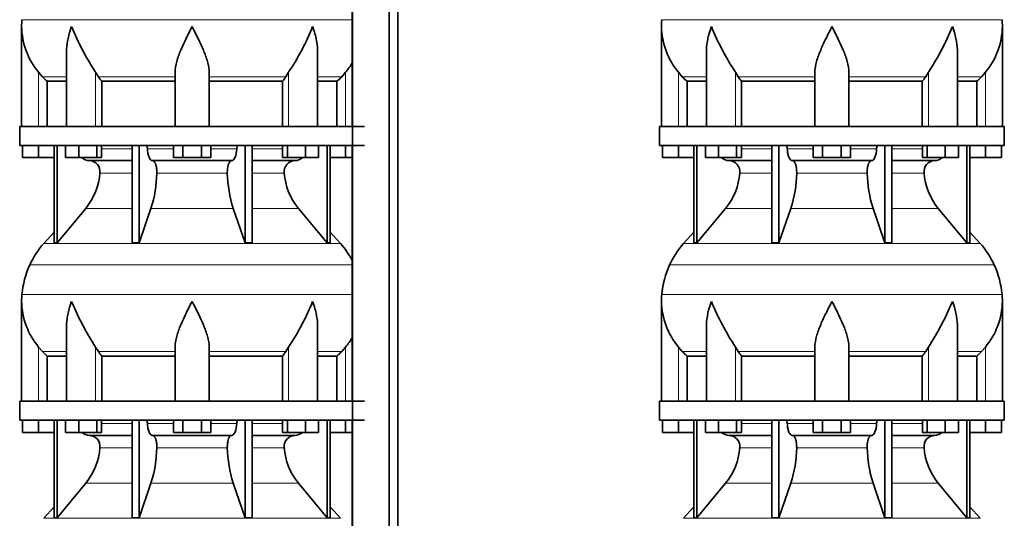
# Model space of a CAD drawing. Header units: millimetres. Extents: x 166 to 762, y -3713 to 2360.
# Tile 25 of 28: x 171 to 691, y 1490 to 1754. Entities that reach past the tile are written whole.
import ezdxf

# ---------------------------------------------------------------- set-up
doc = ezdxf.new("R2010")
doc.units = ezdxf.units.MM
doc.layers.add('LOW_134-18', color=7, linetype='Continuous')
doc.layers.add('VSI134_DIFFUSORE', color=7, linetype='Continuous')

# ---------------------------------------------------------------- blocks, each defined once
blk = doc.blocks.new('SE')
at = {"layer": 'LOW_134-18', "color": 7, "linetype": 'Continuous', "lineweight": 35}
for p, q in [((346.64, 1862.18), (346.64, -764.32)), ((366.02, -764.32), (366.02, 1862.18)), ((370.57, -764.32), (370.57, 1862.18)), ((346.57, 1832.18), (346.57, 1697.18)), ((346.57, 1687.18), (346.57, 1552.18)), ((346.57, 1542.18), (346.57, 1407.18))]:
    blk.add_line(p, q, dxfattribs=at)
at = {"layer": 'VSI134_DIFFUSORE', "color": 4, "linetype": 'Continuous', "lineweight": 9}
for p, q in [((172.18, 1753.54), (346.57, 1753.54)), ((181.01, 1697.18), (181.01, 1725.78)), ((211.09, 1697.18), (211.09, 1725.78)), ((312.92, 1697.18), (312.92, 1725.78)), ((343.01, 1697.18), (343.01, 1725.78)), ((183.02, 1723.48), (195.73, 1723.48)), ((212.52, 1723.48), (253.01, 1723.48)), ((271.01, 1723.48), (311.5, 1723.48)), ((328.28, 1723.48), (340.99, 1723.48)), ((214.21, 1685.41), (230.31, 1685.41)), ((238.43, 1685.41), (252.19, 1685.41)), ((271.82, 1685.41), (285.58, 1685.41)), ((293.7, 1685.41), (309.8, 1685.41)), ((230.31, 1672.64), (213.38, 1672.64)), ((280.62, 1672.64), (243.39, 1672.64)), ((310.63, 1672.64), (293.7, 1672.64)), ((205.86, 1653.94), (230.31, 1653.94)), ((240.28, 1653.94), (283.73, 1653.94)), ((293.7, 1653.94), (318.15, 1653.94)), ((183.71, 1635.43), (340.3, 1635.43)), ((346.57, 1624.17), (176.34, 1624.17)), ((172.18, 1608.54), (346.57, 1608.54)), ((181.01, 1552.18), (181.01, 1580.78)), ((211.09, 1552.18), (211.09, 1580.78)), ((312.92, 1552.18), (312.92, 1580.78)), ((343.01, 1552.18), (343.01, 1580.78)), ((183.02, 1578.48), (195.73, 1578.48)), ((212.52, 1578.48), (253.01, 1578.48)), ((271.01, 1578.48), (311.5, 1578.48)), ((328.28, 1578.48), (340.99, 1578.48)), ((214.21, 1540.41), (230.31, 1540.41)), ((238.43, 1540.41), (252.19, 1540.41)), ((271.82, 1540.41), (285.58, 1540.41)), ((293.7, 1540.41), (309.8, 1540.41)), ((230.31, 1527.64), (213.38, 1527.64)), ((280.62, 1527.64), (243.39, 1527.64)), ((310.63, 1527.64), (293.7, 1527.64)), ((205.86, 1508.94), (230.31, 1508.94)), ((240.28, 1508.94), (283.73, 1508.94)), ((293.7, 1508.94), (318.15, 1508.94)), ((183.71, 1490.43), (340.3, 1490.43))]:
    blk.add_line(p, q, dxfattribs=at)
at = {"layer": 'VSI134_DIFFUSORE', "color": 7, "linetype": 'Continuous', "lineweight": 35}
for p, q in [((172.01, 1749.92), (172.01, 1697.18)), ((195.73, 1736.54), (195.73, 1697.18)), ((328.28, 1697.18), (328.28, 1736.54)), ((183.02, 1723.48), (181.01, 1725.78)), ((212.52, 1723.48), (211.09, 1725.78)), ((253.01, 1697.18), (253.01, 1725.78)), ((271.01, 1697.18), (271.01, 1725.78)), ((312.92, 1725.78), (311.5, 1723.48)), ((343.01, 1725.78), (340.99, 1723.48)), ((185.53, 1721.04), (195.73, 1721.04)), ((185.53, 1697.18), (185.53, 1721.04)), ((214.3, 1721.04), (253.01, 1721.04)), ((214.3, 1697.18), (214.3, 1721.04)), ((271.01, 1721.04), (309.72, 1721.04)), ((309.72, 1721.04), (309.72, 1697.18)), ((328.28, 1721.04), (338.48, 1721.04)), ((338.48, 1721.04), (338.48, 1697.18)), ((353.01, 1697.18), (171.01, 1697.18)), ((171.01, 1697.18), (171.01, 1687.18)), ((171.01, 1687.18), (353.01, 1687.18)), ((172.51, 1680.78), (172.51, 1687.18)), ((172.51, 1680.78), (172.51, 1687.18)), ((181.01, 1680.78), (181.01, 1687.18)), ((189.18, 1687.18), (189.18, 1635.73)), ((190.71, 1687.18), (190.71, 1635.73)), ((195.25, 1680.78), (195.25, 1687.18)), ((202.19, 1680.78), (202.19, 1687.18)), ((211.67, 1680.78), (211.67, 1687.18)), ((214.21, 1680.78), (214.21, 1687.18)), ((230.31, 1687.18), (230.31, 1635.73)), ((234, 1687.18), (234, 1635.73)), ((252.19, 1680.78), (252.19, 1687.18)), ((257.1, 1680.78), (257.1, 1687.18)), ((266.91, 1680.78), (266.91, 1687.18)), ((271.82, 1680.78), (271.82, 1687.18)), ((290.01, 1687.18), (290.01, 1635.73)), ((293.7, 1687.18), (293.7, 1635.73)), ((309.8, 1680.78), (309.8, 1687.18)), ((312.34, 1680.78), (312.34, 1687.18)), ((321.82, 1680.78), (321.82, 1687.18)), ((328.76, 1680.78), (328.76, 1687.18)), ((333.3, 1687.18), (333.3, 1635.73)), ((334.83, 1687.18), (334.83, 1635.73)), ((343.01, 1680.78), (343.01, 1687.18)), ((181.01, 1680.78), (172.51, 1680.78)), ((189.18, 1680.78), (181.01, 1680.78)), ((202.19, 1680.78), (195.25, 1680.78)), ((211.67, 1680.78), (202.19, 1680.78)), ((207.83, 1679.18), (230.31, 1679.18)), ((214.21, 1680.78), (211.67, 1680.78)), ((241.1, 1679.18), (282.91, 1679.18)), ((257.1, 1680.78), (252.19, 1680.78)), ((266.91, 1680.78), (257.1, 1680.78)), ((271.82, 1680.78), (266.91, 1680.78)), ((293.7, 1679.18), (316.18, 1679.18)), ((312.34, 1680.78), (309.8, 1680.78)), ((321.82, 1680.78), (312.34, 1680.78)), ((328.76, 1680.78), (321.82, 1680.78)), ((343.01, 1680.78), (334.83, 1680.78)), ((346.57, 1680.78), (343.01, 1680.78)), ((190.71, 1635.73), (205.86, 1653.94)), ((234, 1635.73), (240.28, 1653.94)), ((283.73, 1653.94), (290.01, 1635.73)), ((318.15, 1653.94), (333.3, 1635.73)), ((189.18, 1641.5), (183.71, 1635.43)), ((340.3, 1635.43), (334.83, 1641.5)), ((189.18, 1635.73), (190.71, 1635.73)), ((230.31, 1635.73), (234, 1635.73)), ((290.01, 1635.73), (293.7, 1635.73)), ((333.3, 1635.73), (334.83, 1635.73)), ((172.01, 1604.92), (172.01, 1552.18)), ((195.73, 1591.54), (195.73, 1552.18)), ((328.28, 1552.18), (328.28, 1591.54)), ((183.02, 1578.48), (181.01, 1580.78)), ((212.52, 1578.48), (211.09, 1580.78)), ((253.01, 1552.18), (253.01, 1580.78)), ((271.01, 1552.18), (271.01, 1580.78)), ((312.92, 1580.78), (311.5, 1578.48)), ((343.01, 1580.78), (340.99, 1578.48)), ((185.53, 1576.04), (195.73, 1576.04)), ((185.53, 1552.18), (185.53, 1576.04)), ((214.3, 1576.04), (253.01, 1576.04)), ((214.3, 1552.18), (214.3, 1576.04)), ((271.01, 1576.04), (309.72, 1576.04)), ((309.72, 1576.04), (309.72, 1552.18)), ((328.28, 1576.04), (338.48, 1576.04)), ((338.48, 1576.04), (338.48, 1552.18)), ((353.01, 1552.18), (171.01, 1552.18)), ((171.01, 1552.18), (171.01, 1542.18)), ((171.01, 1542.18), (353.01, 1542.18)), ((172.51, 1535.78), (172.51, 1542.18)), ((172.51, 1535.78), (172.51, 1542.18)), ((181.01, 1535.78), (181.01, 1542.18)), ((189.18, 1542.18), (189.18, 1490.73)), ((190.71, 1542.18), (190.71, 1490.73)), ((195.25, 1535.78), (195.25, 1542.18)), ((202.19, 1535.78), (202.19, 1542.18)), ((211.67, 1535.78), (211.67, 1542.18)), ((214.21, 1535.78), (214.21, 1542.18)), ((230.31, 1542.18), (230.31, 1490.73)), ((234, 1542.18), (234, 1490.73)), ((252.19, 1535.78), (252.19, 1542.18)), ((257.1, 1535.78), (257.1, 1542.18)), ((266.91, 1535.78), (266.91, 1542.18)), ((271.82, 1535.78), (271.82, 1542.18)), ((290.01, 1542.18), (290.01, 1490.73)), ((293.7, 1542.18), (293.7, 1490.73)), ((309.8, 1535.78), (309.8, 1542.18)), ((312.34, 1535.78), (312.34, 1542.18)), ((321.82, 1535.78), (321.82, 1542.18)), ((328.76, 1535.78), (328.76, 1542.18)), ((333.3, 1542.18), (333.3, 1490.73)), ((334.83, 1542.18), (334.83, 1490.73)), ((343.01, 1535.78), (343.01, 1542.18)), ((181.01, 1535.78), (172.51, 1535.78)), ((189.18, 1535.78), (181.01, 1535.78)), ((202.19, 1535.78), (195.25, 1535.78)), ((211.67, 1535.78), (202.19, 1535.78)), ((207.83, 1534.18), (230.31, 1534.18)), ((214.21, 1535.78), (211.67, 1535.78)), ((241.1, 1534.18), (282.91, 1534.18)), ((257.1, 1535.78), (252.19, 1535.78)), ((266.91, 1535.78), (257.1, 1535.78)), ((271.82, 1535.78), (266.91, 1535.78)), ((293.7, 1534.18), (316.18, 1534.18)), ((312.34, 1535.78), (309.8, 1535.78)), ((321.82, 1535.78), (312.34, 1535.78)), ((328.76, 1535.78), (321.82, 1535.78)), ((343.01, 1535.78), (334.83, 1535.78)), ((346.57, 1535.78), (343.01, 1535.78)), ((190.71, 1490.73), (205.86, 1508.94)), ((234, 1490.73), (240.28, 1508.94)), ((283.73, 1508.94), (290.01, 1490.73)), ((318.15, 1508.94), (333.3, 1490.73)), ((189.18, 1496.5), (183.71, 1490.43)), ((340.3, 1490.43), (334.83, 1496.5)), ((189.18, 1490.73), (190.71, 1490.73)), ((230.31, 1490.73), (234, 1490.73)), ((290.01, 1490.73), (293.7, 1490.73)), ((333.3, 1490.73), (334.83, 1490.73))]:
    blk.add_line(p, q, dxfattribs=at)
for centre, radius, start, end in [((210.51, 1749.91), 38.5, 174.5826, 180.0352), ((210.7, 1750.59), 38.7, 181.0159, 219.8906), ((336.7, 1807.45), 149.83, 202.585, 213.0327), ((201.79, 1799.81), 133.53, 326.3278, 338.0546), ((313.31, 1750.59), 38.7, 320.1094, 329.446), ((245.66, 1745.72), 39.91, 213.8601, 218.2043), ((278.38, 1745.7), 39.88, 321.7938, 326.1418), ((208.06, 1685.86), 6.68, 229.5852, 268.0094), ((207.55, 1673.32), 5.87, 353.3223, 87.2173), ((316.44, 1673.34), 5.85, 92.5772, 186.8833), ((315.95, 1685.86), 6.68, 271.9979, 310.3729), ((180.07, 1675.16), 33.4, 320.5472, 355.6594), ((178.44, 1673.84), 64.97, 342.1602, 358.9354), ((347.08, 1674.09), 66.48, 181.2569, 197.6475), ((344.04, 1675.21), 33.51, 184.3996, 219.3938), ((216.41, 1605.98), 44, 138, 155.5912), ((307.61, 1605.98), 44, 27.6842, 42), ((220.96, 1603.92), 49, 155.5912, 174.5826), ((210.51, 1604.91), 38.5, 174.5826, 180.0352), ((210.7, 1605.59), 38.7, 181.0159, 219.8906), ((336.7, 1662.45), 149.83, 202.585, 213.0327), ((201.79, 1654.81), 133.53, 326.3278, 338.0546), ((313.31, 1605.59), 38.7, 320.1094, 329.446), ((245.66, 1600.72), 39.91, 213.8601, 218.2043), ((278.38, 1600.7), 39.88, 321.7938, 326.1418), ((208.06, 1540.86), 6.68, 229.5852, 268.0094), ((207.55, 1528.32), 5.87, 353.3223, 87.2173), ((316.44, 1528.34), 5.85, 92.5772, 186.8833), ((315.95, 1540.86), 6.68, 271.9979, 310.3729), ((180.07, 1530.16), 33.4, 320.5472, 355.6594), ((178.44, 1528.84), 64.97, 342.1602, 358.9354), ((347.08, 1529.09), 66.48, 181.2569, 197.6475), ((344.04, 1530.21), 33.51, 184.3996, 219.3938)]:
    blk.add_arc(centre, radius, start, end, dxfattribs=at)
for points, knots in [([(198.37, 1749.91), (198.27, 1749.65), (198.18, 1749.39), (198, 1748.86), (197.91, 1748.6), (197.66, 1747.82), (197.5, 1747.3), (197.04, 1745.74), (196.77, 1744.71), (196.32, 1742.63), (196.14, 1741.59), (195.87, 1739.54), (195.78, 1738.52), (195.74, 1737.18), (195.73, 1736.86), (195.73, 1736.53)], [0, 0, 0, 0, 0.03125, 0.03125, 0.0625, 0.0625, 0.125, 0.125, 0.25, 0.25, 0.375, 0.375, 0.5, 0.5, 0.5400162, 0.5400162, 0.5400162, 0.5400162]), ([(262.01, 1749.91), (259.89, 1745.76), (257.74, 1741.55), (255.2, 1735.48), (254.45, 1733.47), (253.36, 1729.51), (253.01, 1727.61), (253.01, 1725.78)], [0, 0, 0, 0, 0.5, 0.5, 0.75, 0.75, 1, 1, 1, 1]), ([(271.01, 1725.78), (271.01, 1727.61), (270.66, 1729.51), (269.56, 1733.46), (268.81, 1735.47), (266.27, 1741.55), (264.12, 1745.76), (262.01, 1749.91)], [0, 0, 0, 0, 0.25, 0.25, 0.5, 0.5, 1, 1, 1, 1]), ([(328.28, 1736.53), (328.28, 1736.87), (328.27, 1737.21), (328.19, 1739.6), (327.91, 1741.64), (327.23, 1744.72), (326.97, 1745.75), (326.52, 1747.3), (326.35, 1747.82), (326.1, 1748.6), (325.97, 1748.99), (325.83, 1749.39), (325.74, 1749.65), (325.69, 1749.78), (325.65, 1749.91)], [0.4588627, 0.4588627, 0.4588627, 0.4588627, 0.5, 0.5, 0.75, 0.75, 0.875, 0.875, 0.9375, 0.9375, 0.96875, 0.984375, 0.984375, 1, 1, 1, 1]), ([(237.67, 1687.18), (237.72, 1687.18), (237.76, 1687.17), (237.86, 1687.13), (237.9, 1687.1), (238.03, 1686.97), (238.11, 1686.84), (238.25, 1686.51), (238.31, 1686.32), (238.39, 1685.89), (238.42, 1685.65), (238.43, 1685.41)], [0, 0, 0, 0, 0.125, 0.125, 0.25, 0.25, 0.5, 0.5, 0.75, 0.75, 1, 1, 1, 1]), ([(241.1, 1679.18), (240.93, 1679.18), (240.77, 1679.22), (240.53, 1679.34), (240.45, 1679.39), (240.29, 1679.5), (240.22, 1679.57), (239.99, 1679.79), (239.84, 1679.98), (239.56, 1680.43), (239.43, 1680.68), (239.19, 1681.24), (239.08, 1681.56), (238.88, 1682.23), (238.79, 1682.59), (238.64, 1683.34), (238.58, 1683.74), (238.48, 1684.56), (238.45, 1684.98), (238.43, 1685.41)], [0, 0, 0, 0, 0.125, 0.125, 0.1875, 0.1875, 0.25, 0.25, 0.375, 0.375, 0.5, 0.5, 0.625, 0.625, 0.75, 0.75, 0.875, 0.875, 1, 1, 1, 1]), ([(285.58, 1685.41), (285.5, 1683.7), (285.19, 1682.1), (284.21, 1679.83), (283.56, 1679.18), (282.91, 1679.18)], [0, 0, 0, 0, 0.5, 0.5, 1, 1, 1, 1]), ([(285.58, 1685.41), (285.59, 1685.65), (285.62, 1685.88), (285.68, 1686.21), (285.71, 1686.31), (285.76, 1686.5), (285.79, 1686.59), (285.86, 1686.76), (285.9, 1686.83), (285.98, 1686.95), (286.02, 1687.01), (286.11, 1687.1), (286.15, 1687.13), (286.25, 1687.17), (286.29, 1687.18), (286.34, 1687.18)], [0, 0, 0, 0, 0.25, 0.25, 0.375, 0.375, 0.5, 0.5, 0.625, 0.625, 0.75, 0.75, 0.875, 0.875, 1, 1, 1, 1]), ([(241.1, 1679.18), (241.18, 1679.18), (241.26, 1679.17), (241.42, 1679.13), (241.49, 1679.1), (241.73, 1678.97), (241.88, 1678.84), (242.17, 1678.5), (242.31, 1678.3), (242.5, 1677.94), (242.57, 1677.81), (242.69, 1677.53), (242.74, 1677.38), (242.9, 1676.92), (243, 1676.59), (243.12, 1676.05), (243.16, 1675.87), (243.22, 1675.49), (243.25, 1675.3), (243.33, 1674.71), (243.37, 1674.3), (243.41, 1673.47), (243.41, 1673.05), (243.39, 1672.64)], [0, 0, 0, 0, 0.0625, 0.0625, 0.125, 0.125, 0.25, 0.25, 0.375, 0.375, 0.4375, 0.4375, 0.5, 0.5, 0.625, 0.625, 0.6875, 0.6875, 0.75, 0.75, 0.875, 0.875, 1, 1, 1, 1]), ([(280.62, 1672.64), (280.6, 1673.05), (280.61, 1673.47), (280.63, 1674.09), (280.65, 1674.29), (280.68, 1674.7), (280.71, 1674.9), (280.78, 1675.49), (280.85, 1675.87), (280.97, 1676.41), (281.02, 1676.58), (281.11, 1676.92), (281.21, 1677.24), (281.32, 1677.53), (281.44, 1677.8), (281.51, 1677.94), (281.7, 1678.3), (281.84, 1678.51), (282.13, 1678.84), (282.29, 1678.97), (282.6, 1679.14), (282.75, 1679.18), (282.91, 1679.18)], [0, 0, 0, 0, 0.125, 0.125, 0.1875, 0.1875, 0.25, 0.25, 0.375, 0.375, 0.4375, 0.4375, 0.5, 0.5625, 0.5625, 0.625, 0.625, 0.75, 0.75, 0.875, 0.875, 1, 1, 1, 1]), ([(198.37, 1604.91), (198.27, 1604.65), (198.18, 1604.39), (198, 1603.86), (197.91, 1603.6), (197.66, 1602.82), (197.5, 1602.3), (197.04, 1600.74), (196.77, 1599.71), (196.32, 1597.63), (196.14, 1596.59), (195.87, 1594.54), (195.78, 1593.52), (195.74, 1592.18), (195.73, 1591.86), (195.73, 1591.53)], [0, 0, 0, 0, 0.03125, 0.03125, 0.0625, 0.0625, 0.125, 0.125, 0.25, 0.25, 0.375, 0.375, 0.5, 0.5, 0.5400162, 0.5400162, 0.5400162, 0.5400162]), ([(262.01, 1604.91), (259.89, 1600.76), (257.74, 1596.55), (255.2, 1590.48), (254.45, 1588.47), (253.36, 1584.51), (253.01, 1582.61), (253.01, 1580.78)], [0, 0, 0, 0, 0.5, 0.5, 0.75, 0.75, 1, 1, 1, 1]), ([(271.01, 1580.78), (271.01, 1582.61), (270.66, 1584.51), (269.56, 1588.46), (268.81, 1590.47), (266.27, 1596.55), (264.12, 1600.76), (262.01, 1604.91)], [0, 0, 0, 0, 0.25, 0.25, 0.5, 0.5, 1, 1, 1, 1]), ([(328.28, 1591.53), (328.28, 1591.87), (328.27, 1592.21), (328.19, 1594.6), (327.91, 1596.64), (327.23, 1599.72), (326.97, 1600.75), (326.52, 1602.3), (326.35, 1602.82), (326.1, 1603.6), (325.97, 1603.99), (325.83, 1604.39), (325.74, 1604.65), (325.69, 1604.78), (325.65, 1604.91)], [0.4588627, 0.4588627, 0.4588627, 0.4588627, 0.5, 0.5, 0.75, 0.75, 0.875, 0.875, 0.9375, 0.9375, 0.96875, 0.984375, 0.984375, 1, 1, 1, 1]), ([(237.67, 1542.18), (237.72, 1542.18), (237.76, 1542.17), (237.86, 1542.13), (237.9, 1542.1), (238.03, 1541.97), (238.11, 1541.84), (238.25, 1541.51), (238.31, 1541.32), (238.39, 1540.89), (238.42, 1540.65), (238.43, 1540.41)], [0, 0, 0, 0, 0.125, 0.125, 0.25, 0.25, 0.5, 0.5, 0.75, 0.75, 1, 1, 1, 1]), ([(241.1, 1534.18), (240.93, 1534.18), (240.77, 1534.22), (240.53, 1534.34), (240.45, 1534.39), (240.29, 1534.5), (240.22, 1534.57), (239.99, 1534.79), (239.84, 1534.98), (239.56, 1535.43), (239.43, 1535.68), (239.19, 1536.24), (239.08, 1536.56), (238.88, 1537.23), (238.79, 1537.59), (238.64, 1538.34), (238.58, 1538.74), (238.48, 1539.56), (238.45, 1539.98), (238.43, 1540.41)], [0, 0, 0, 0, 0.125, 0.125, 0.1875, 0.1875, 0.25, 0.25, 0.375, 0.375, 0.5, 0.5, 0.625, 0.625, 0.75, 0.75, 0.875, 0.875, 1, 1, 1, 1]), ([(285.58, 1540.41), (285.5, 1538.7), (285.19, 1537.1), (284.21, 1534.83), (283.56, 1534.18), (282.91, 1534.18)], [0, 0, 0, 0, 0.5, 0.5, 1, 1, 1, 1]), ([(285.58, 1540.41), (285.59, 1540.65), (285.62, 1540.88), (285.68, 1541.21), (285.71, 1541.31), (285.76, 1541.5), (285.79, 1541.59), (285.86, 1541.76), (285.9, 1541.83), (285.98, 1541.95), (286.02, 1542.01), (286.11, 1542.1), (286.15, 1542.13), (286.25, 1542.17), (286.29, 1542.18), (286.34, 1542.18)], [0, 0, 0, 0, 0.25, 0.25, 0.375, 0.375, 0.5, 0.5, 0.625, 0.625, 0.75, 0.75, 0.875, 0.875, 1, 1, 1, 1]), ([(241.1, 1534.18), (241.18, 1534.18), (241.26, 1534.17), (241.42, 1534.13), (241.49, 1534.1), (241.73, 1533.97), (241.88, 1533.84), (242.17, 1533.5), (242.31, 1533.3), (242.5, 1532.94), (242.57, 1532.81), (242.69, 1532.53), (242.74, 1532.38), (242.9, 1531.92), (243, 1531.59), (243.12, 1531.05), (243.16, 1530.87), (243.22, 1530.49), (243.25, 1530.3), (243.33, 1529.71), (243.37, 1529.3), (243.41, 1528.47), (243.41, 1528.05), (243.39, 1527.64)], [0, 0, 0, 0, 0.0625, 0.0625, 0.125, 0.125, 0.25, 0.25, 0.375, 0.375, 0.4375, 0.4375, 0.5, 0.5, 0.625, 0.625, 0.6875, 0.6875, 0.75, 0.75, 0.875, 0.875, 1, 1, 1, 1]), ([(280.62, 1527.64), (280.6, 1528.05), (280.61, 1528.47), (280.63, 1529.09), (280.65, 1529.29), (280.68, 1529.7), (280.71, 1529.9), (280.78, 1530.49), (280.85, 1530.87), (280.97, 1531.41), (281.02, 1531.58), (281.11, 1531.92), (281.21, 1532.24), (281.32, 1532.53), (281.44, 1532.8), (281.51, 1532.94), (281.7, 1533.3), (281.84, 1533.51), (282.13, 1533.84), (282.29, 1533.97), (282.6, 1534.14), (282.75, 1534.18), (282.91, 1534.18)], [0, 0, 0, 0, 0.125, 0.125, 0.1875, 0.1875, 0.25, 0.25, 0.375, 0.375, 0.4375, 0.4375, 0.5, 0.5625, 0.5625, 0.625, 0.625, 0.75, 0.75, 0.875, 0.875, 1, 1, 1, 1])]:
    blk.add_open_spline(points, degree=3, knots=knots, dxfattribs=at)
for points in [[(185.53, 1721.04), (184.66, 1721.82), (183.82, 1722.64), (183.02, 1723.48)], [(340.99, 1723.48), (340.19, 1722.64), (339.35, 1721.82), (338.48, 1721.04)], [(185.53, 1576.04), (184.66, 1576.82), (183.82, 1577.64), (183.02, 1578.48)], [(340.99, 1578.48), (340.19, 1577.64), (339.35, 1576.82), (338.48, 1576.04)]]:
    blk.add_open_spline(points, degree=3, dxfattribs=at)
blk = doc.blocks.new('SE3')
at = {"layer": 'VSI134_DIFFUSORE', "color": 4, "linetype": 'Continuous', "lineweight": 9}
for p, q in [((509.95, 1753.54), (689.6, 1753.54)), ((518.77, 1697.18), (518.77, 1725.78)), ((548.86, 1697.18), (548.86, 1725.78)), ((650.69, 1697.18), (650.69, 1725.78)), ((680.77, 1697.18), (680.77, 1725.78)), ((533.5, 1723.48), (520.78, 1723.48)), ((590.77, 1723.48), (550.28, 1723.48)), ((608.77, 1723.48), (649.26, 1723.48)), ((666.05, 1723.48), (678.76, 1723.48)), ((551.98, 1685.41), (568.08, 1685.41)), ((576.2, 1685.41), (589.96, 1685.41)), ((609.59, 1685.41), (623.35, 1685.41)), ((631.47, 1685.41), (647.57, 1685.41)), ((568.08, 1672.64), (551.15, 1672.64)), ((618.38, 1672.64), (581.16, 1672.64)), ((648.4, 1672.64), (631.47, 1672.64)), ((543.63, 1653.94), (568.08, 1653.94)), ((578.05, 1653.94), (621.5, 1653.94)), ((631.47, 1653.94), (655.92, 1653.94)), ((521.48, 1635.43), (678.07, 1635.43)), ((685.44, 1624.17), (514.11, 1624.17)), ((509.95, 1608.54), (689.6, 1608.54)), ((518.77, 1552.18), (518.77, 1580.78)), ((548.86, 1552.18), (548.86, 1580.78)), ((650.69, 1552.18), (650.69, 1580.78)), ((680.77, 1552.18), (680.77, 1580.78)), ((533.5, 1578.48), (520.78, 1578.48)), ((590.77, 1578.48), (550.28, 1578.48)), ((608.77, 1578.48), (649.26, 1578.48)), ((666.05, 1578.48), (678.76, 1578.48)), ((551.98, 1540.41), (568.08, 1540.41)), ((576.2, 1540.41), (589.96, 1540.41)), ((609.59, 1540.41), (623.35, 1540.41)), ((631.47, 1540.41), (647.57, 1540.41)), ((568.08, 1527.64), (551.15, 1527.64)), ((618.38, 1527.64), (581.16, 1527.64)), ((648.4, 1527.64), (631.47, 1527.64)), ((543.63, 1508.94), (568.08, 1508.94)), ((578.05, 1508.94), (621.5, 1508.94)), ((631.47, 1508.94), (655.92, 1508.94)), ((521.48, 1490.43), (678.07, 1490.43))]:
    blk.add_line(p, q, dxfattribs=at)
at = {"layer": 'VSI134_DIFFUSORE', "color": 7, "linetype": 'Continuous', "lineweight": 35}
for p, q in [((509.77, 1749.92), (509.77, 1697.18)), ((689.77, 1697.18), (689.77, 1749.92)), ((533.5, 1736.54), (533.5, 1697.18)), ((666.05, 1697.18), (666.05, 1736.54)), ((520.78, 1723.48), (518.77, 1725.78)), ((550.28, 1723.48), (548.86, 1725.78)), ((590.77, 1697.18), (590.77, 1725.78)), ((608.77, 1697.18), (608.77, 1725.78)), ((650.69, 1725.78), (649.26, 1723.48)), ((680.77, 1725.78), (678.76, 1723.48)), ((523.3, 1721.04), (533.5, 1721.04)), ((523.3, 1697.18), (523.3, 1721.04)), ((552.06, 1721.04), (590.77, 1721.04)), ((552.06, 1697.18), (552.06, 1721.04)), ((608.77, 1721.04), (647.48, 1721.04)), ((647.48, 1721.04), (647.48, 1697.18)), ((666.05, 1721.04), (676.25, 1721.04)), ((676.25, 1721.04), (676.25, 1697.18)), ((690.77, 1697.18), (508.77, 1697.18)), ((508.77, 1697.18), (508.77, 1687.18)), ((690.77, 1687.18), (690.77, 1697.18)), ((508.77, 1687.18), (690.77, 1687.18)), ((510.27, 1680.78), (510.27, 1687.18)), ((510.27, 1680.78), (510.27, 1687.18)), ((518.77, 1680.78), (518.77, 1687.18)), ((526.95, 1687.18), (526.95, 1635.73)), ((528.48, 1687.18), (528.48, 1635.73)), ((533.02, 1680.78), (533.02, 1687.18)), ((539.96, 1680.78), (539.96, 1687.18)), ((549.44, 1680.78), (549.44, 1687.18)), ((551.98, 1680.78), (551.98, 1687.18)), ((568.08, 1687.18), (568.08, 1635.73)), ((571.77, 1687.18), (571.77, 1635.73)), ((589.96, 1680.78), (589.96, 1687.18)), ((594.87, 1680.78), (594.87, 1687.18)), ((604.68, 1680.78), (604.68, 1687.18)), ((609.59, 1680.78), (609.59, 1687.18)), ((627.78, 1687.18), (627.78, 1635.73)), ((631.47, 1687.18), (631.47, 1635.73)), ((647.57, 1680.78), (647.57, 1687.18)), ((650.11, 1680.78), (650.11, 1687.18)), ((659.59, 1680.78), (659.59, 1687.18)), ((666.53, 1680.78), (666.53, 1687.18)), ((671.07, 1687.18), (671.07, 1635.73)), ((672.6, 1687.18), (672.6, 1635.73)), ((680.77, 1680.78), (680.77, 1687.18)), ((689.27, 1680.78), (689.27, 1687.18)), ((518.77, 1680.78), (510.27, 1680.78)), ((526.95, 1680.78), (518.77, 1680.78)), ((539.96, 1680.78), (533.02, 1680.78)), ((549.44, 1680.78), (539.96, 1680.78)), ((545.6, 1679.18), (568.08, 1679.18)), ((551.98, 1680.78), (549.44, 1680.78)), ((578.86, 1679.18), (620.68, 1679.18)), ((594.87, 1680.78), (589.96, 1680.78)), ((604.68, 1680.78), (594.87, 1680.78)), ((609.59, 1680.78), (604.68, 1680.78)), ((631.47, 1679.18), (653.95, 1679.18)), ((650.11, 1680.78), (647.57, 1680.78)), ((659.59, 1680.78), (650.11, 1680.78)), ((666.53, 1680.78), (659.59, 1680.78)), ((680.77, 1680.78), (672.6, 1680.78)), ((689.27, 1680.78), (680.77, 1680.78)), ((528.48, 1635.73), (543.63, 1653.94)), ((571.77, 1635.73), (578.05, 1653.94)), ((621.5, 1653.94), (627.78, 1635.73)), ((655.92, 1653.94), (671.07, 1635.73)), ((526.95, 1641.5), (521.48, 1635.43)), ((678.07, 1635.43), (672.6, 1641.5)), ((526.95, 1635.73), (528.48, 1635.73)), ((568.08, 1635.73), (571.77, 1635.73)), ((627.78, 1635.73), (631.47, 1635.73)), ((671.07, 1635.73), (672.6, 1635.73)), ((509.77, 1604.92), (509.77, 1552.18)), ((689.77, 1552.18), (689.77, 1604.92)), ((533.5, 1591.54), (533.5, 1552.18)), ((666.05, 1552.18), (666.05, 1591.54)), ((520.78, 1578.48), (518.77, 1580.78)), ((550.28, 1578.48), (548.86, 1580.78)), ((590.77, 1552.18), (590.77, 1580.78)), ((608.77, 1552.18), (608.77, 1580.78)), ((650.69, 1580.78), (649.26, 1578.48)), ((680.77, 1580.78), (678.76, 1578.48)), ((523.3, 1576.04), (533.5, 1576.04)), ((523.3, 1552.18), (523.3, 1576.04)), ((552.06, 1576.04), (590.77, 1576.04)), ((552.06, 1552.18), (552.06, 1576.04)), ((608.77, 1576.04), (647.48, 1576.04)), ((647.48, 1576.04), (647.48, 1552.18)), ((666.05, 1576.04), (676.25, 1576.04)), ((676.25, 1576.04), (676.25, 1552.18)), ((690.77, 1552.18), (508.77, 1552.18)), ((508.77, 1552.18), (508.77, 1542.18)), ((690.77, 1542.18), (690.77, 1552.18)), ((508.77, 1542.18), (690.77, 1542.18)), ((510.27, 1535.78), (510.27, 1542.18)), ((510.27, 1535.78), (510.27, 1542.18)), ((518.77, 1535.78), (518.77, 1542.18)), ((526.95, 1542.18), (526.95, 1490.73)), ((528.48, 1542.18), (528.48, 1490.73)), ((533.02, 1535.78), (533.02, 1542.18)), ((539.96, 1535.78), (539.96, 1542.18)), ((549.44, 1535.78), (549.44, 1542.18)), ((551.98, 1535.78), (551.98, 1542.18)), ((568.08, 1542.18), (568.08, 1490.73)), ((571.77, 1542.18), (571.77, 1490.73)), ((589.96, 1535.78), (589.96, 1542.18)), ((594.87, 1535.78), (594.87, 1542.18)), ((604.68, 1535.78), (604.68, 1542.18)), ((609.59, 1535.78), (609.59, 1542.18)), ((627.78, 1542.18), (627.78, 1490.73)), ((631.47, 1542.18), (631.47, 1490.73)), ((647.57, 1535.78), (647.57, 1542.18)), ((650.11, 1535.78), (650.11, 1542.18)), ((659.59, 1535.78), (659.59, 1542.18)), ((666.53, 1535.78), (666.53, 1542.18)), ((671.07, 1542.18), (671.07, 1490.73)), ((672.6, 1542.18), (672.6, 1490.73)), ((680.77, 1535.78), (680.77, 1542.18)), ((689.27, 1535.78), (689.27, 1542.18)), ((518.77, 1535.78), (510.27, 1535.78)), ((526.95, 1535.78), (518.77, 1535.78)), ((539.96, 1535.78), (533.02, 1535.78)), ((549.44, 1535.78), (539.96, 1535.78)), ((545.6, 1534.18), (568.08, 1534.18)), ((551.98, 1535.78), (549.44, 1535.78)), ((578.86, 1534.18), (620.68, 1534.18)), ((594.87, 1535.78), (589.96, 1535.78)), ((604.68, 1535.78), (594.87, 1535.78)), ((609.59, 1535.78), (604.68, 1535.78)), ((631.47, 1534.18), (653.95, 1534.18)), ((650.11, 1535.78), (647.57, 1535.78)), ((659.59, 1535.78), (650.11, 1535.78)), ((666.53, 1535.78), (659.59, 1535.78)), ((680.77, 1535.78), (672.6, 1535.78)), ((689.27, 1535.78), (680.77, 1535.78)), ((528.48, 1490.73), (543.63, 1508.94)), ((571.77, 1490.73), (578.05, 1508.94)), ((621.5, 1508.94), (627.78, 1490.73)), ((655.92, 1508.94), (671.07, 1490.73)), ((526.95, 1496.5), (521.48, 1490.43)), ((678.07, 1490.43), (672.6, 1496.5)), ((526.95, 1490.73), (528.48, 1490.73)), ((568.08, 1490.73), (571.77, 1490.73)), ((627.78, 1490.73), (631.47, 1490.73)), ((671.07, 1490.73), (672.6, 1490.73))]:
    blk.add_line(p, q, dxfattribs=at)
for centre, radius, start, end in [((548.27, 1749.91), 38.5, 174.5826, 180.0014), ((651.27, 1749.91), 38.5, 359.9671, 5.4174), ((548.47, 1750.59), 38.7, 181.0158, 219.8906), ((674.45, 1807.44), 149.81, 202.5842, 213.0334), ((525.1, 1807.44), 149.81, 326.9666, 337.4158), ((651.08, 1750.59), 38.7, 320.1094, 358.9842), ((583.4, 1745.7), 39.88, 213.8582, 218.2062), ((616.15, 1745.7), 39.88, 321.7938, 326.1418), ((545.83, 1685.86), 6.68, 229.5852, 268.0094), ((545.31, 1673.32), 5.87, 353.3223, 87.2173), ((654.21, 1673.34), 5.85, 92.5772, 186.8833), ((653.72, 1685.86), 6.68, 271.9979, 310.3729), ((517.84, 1675.16), 33.4, 320.5472, 355.6594), ((516.21, 1673.84), 64.97, 342.1602, 358.9354), ((684.85, 1674.09), 66.48, 181.2569, 197.6475), ((681.81, 1675.21), 33.51, 184.3996, 219.3938), ((554.17, 1605.98), 44, 138, 155.5912), ((645.37, 1605.98), 44, 24.4088, 42), ((558.73, 1603.92), 49, 155.5912, 174.5826), ((640.82, 1603.92), 49, 5.4174, 24.4088), ((548.27, 1604.91), 38.5, 174.5826, 180.0014), ((651.27, 1604.91), 38.5, 359.9671, 5.4174), ((548.47, 1605.59), 38.7, 181.0158, 219.8906), ((674.45, 1662.44), 149.81, 202.5842, 213.0334), ((525.1, 1662.44), 149.81, 326.9666, 337.4158), ((651.08, 1605.59), 38.7, 320.1094, 358.9842), ((583.4, 1600.7), 39.88, 213.8582, 218.2062), ((616.15, 1600.7), 39.88, 321.7938, 326.1418), ((545.83, 1540.86), 6.68, 229.5852, 268.0094), ((545.31, 1528.32), 5.87, 353.3223, 87.2173), ((654.21, 1528.34), 5.85, 92.5772, 186.8833), ((653.72, 1540.86), 6.68, 271.9979, 310.3729), ((517.84, 1530.16), 33.4, 320.5472, 355.6594), ((516.21, 1528.84), 64.97, 342.1602, 358.9354), ((684.85, 1529.09), 66.48, 181.2569, 197.6475), ((681.81, 1530.21), 33.51, 184.3996, 219.3938)]:
    blk.add_arc(centre, radius, start, end, dxfattribs=at)
for points, knots in [([(533.5, 1736.53), (533.5, 1736.85), (533.5, 1737.18), (533.65, 1741.55), (534.64, 1745.76), (536.13, 1749.91)], [0.4601729, 0.4601729, 0.4601729, 0.4601729, 0.5, 0.5, 1, 1, 1, 1]), ([(590.77, 1725.78), (590.77, 1727.61), (591.13, 1729.55), (592.23, 1733.49), (592.98, 1735.5), (594.69, 1739.6), (595.65, 1741.64), (597.15, 1744.72), (597.67, 1745.75), (598.71, 1747.82), (599.25, 1748.88), (599.77, 1749.91)], [0, 0, 0, 0, 0.25, 0.25, 0.5, 0.5, 0.75, 0.75, 0.875, 0.875, 1, 1, 1, 1]), ([(608.77, 1725.78), (608.77, 1727.61), (608.42, 1729.51), (607.32, 1733.47), (606.58, 1735.48), (604.04, 1741.55), (601.89, 1745.76), (599.77, 1749.91)], [0, 0, 0, 0, 0.25, 0.25, 0.5, 0.5, 1, 1, 1, 1]), ([(666.05, 1736.53), (666.05, 1736.85), (666.04, 1737.18), (665.89, 1741.55), (664.91, 1745.76), (663.41, 1749.91)], [0.4601729, 0.4601729, 0.4601729, 0.4601729, 0.5, 0.5, 1, 1, 1, 1]), ([(575.44, 1687.18), (575.49, 1687.18), (575.53, 1687.17), (575.62, 1687.13), (575.67, 1687.1), (575.8, 1686.97), (575.88, 1686.84), (576.02, 1686.51), (576.08, 1686.32), (576.16, 1685.89), (576.19, 1685.65), (576.2, 1685.41)], [0, 0, 0, 0, 0.125, 0.125, 0.25, 0.25, 0.5, 0.5, 0.75, 0.75, 1, 1, 1, 1]), ([(578.86, 1679.18), (578.7, 1679.18), (578.54, 1679.22), (578.3, 1679.34), (578.22, 1679.39), (578.06, 1679.5), (577.99, 1679.57), (577.76, 1679.79), (577.61, 1679.98), (577.33, 1680.43), (577.2, 1680.68), (576.96, 1681.24), (576.85, 1681.56), (576.65, 1682.23), (576.56, 1682.59), (576.41, 1683.34), (576.35, 1683.74), (576.25, 1684.56), (576.22, 1684.98), (576.2, 1685.41)], [0, 0, 0, 0, 0.125, 0.125, 0.1875, 0.1875, 0.25, 0.25, 0.375, 0.375, 0.5, 0.5, 0.625, 0.625, 0.75, 0.75, 0.875, 0.875, 1, 1, 1, 1]), ([(623.35, 1685.41), (623.27, 1683.7), (622.96, 1682.1), (621.98, 1679.83), (621.33, 1679.18), (620.68, 1679.18)], [0, 0, 0, 0, 0.5, 0.5, 1, 1, 1, 1]), ([(623.35, 1685.41), (623.36, 1685.65), (623.38, 1685.88), (623.45, 1686.21), (623.47, 1686.31), (623.53, 1686.5), (623.56, 1686.59), (623.63, 1686.76), (623.67, 1686.83), (623.75, 1686.95), (623.79, 1687.01), (623.88, 1687.1), (623.92, 1687.13), (624.01, 1687.17), (624.06, 1687.18), (624.11, 1687.18)], [0, 0, 0, 0, 0.25, 0.25, 0.375, 0.375, 0.5, 0.5, 0.625, 0.625, 0.75, 0.75, 0.875, 0.875, 1, 1, 1, 1]), ([(578.86, 1679.18), (578.94, 1679.18), (579.02, 1679.17), (579.18, 1679.13), (579.26, 1679.1), (579.49, 1678.97), (579.65, 1678.84), (579.94, 1678.5), (580.08, 1678.3), (580.27, 1677.94), (580.33, 1677.81), (580.45, 1677.53), (580.51, 1677.38), (580.67, 1676.92), (580.77, 1676.59), (580.89, 1676.05), (580.93, 1675.87), (580.99, 1675.49), (581.02, 1675.3), (581.1, 1674.71), (581.13, 1674.3), (581.17, 1673.47), (581.18, 1673.05), (581.16, 1672.64)], [0, 0, 0, 0, 0.0625, 0.0625, 0.125, 0.125, 0.25, 0.25, 0.375, 0.375, 0.4375, 0.4375, 0.5, 0.5, 0.625, 0.625, 0.6875, 0.6875, 0.75, 0.75, 0.875, 0.875, 1, 1, 1, 1]), ([(618.38, 1672.64), (618.37, 1673.05), (618.37, 1673.47), (618.4, 1674.09), (618.42, 1674.29), (618.45, 1674.7), (618.47, 1674.9), (618.55, 1675.49), (618.62, 1675.87), (618.74, 1676.41), (618.78, 1676.58), (618.88, 1676.92), (618.98, 1677.24), (619.09, 1677.53), (619.21, 1677.8), (619.27, 1677.94), (619.47, 1678.3), (619.61, 1678.51), (619.9, 1678.84), (620.05, 1678.97), (620.36, 1679.14), (620.52, 1679.18), (620.68, 1679.18)], [0, 0, 0, 0, 0.125, 0.125, 0.1875, 0.1875, 0.25, 0.25, 0.375, 0.375, 0.4375, 0.4375, 0.5, 0.5625, 0.5625, 0.625, 0.625, 0.75, 0.75, 0.875, 0.875, 1, 1, 1, 1]), ([(533.5, 1591.53), (533.5, 1591.85), (533.5, 1592.18), (533.65, 1596.55), (534.64, 1600.76), (536.13, 1604.91)], [0.4601729, 0.4601729, 0.4601729, 0.4601729, 0.5, 0.5, 1, 1, 1, 1]), ([(590.77, 1580.78), (590.77, 1582.61), (591.13, 1584.55), (592.23, 1588.49), (592.98, 1590.5), (594.69, 1594.6), (595.65, 1596.64), (597.15, 1599.72), (597.67, 1600.75), (598.71, 1602.82), (599.25, 1603.88), (599.77, 1604.91)], [0, 0, 0, 0, 0.25, 0.25, 0.5, 0.5, 0.75, 0.75, 0.875, 0.875, 1, 1, 1, 1]), ([(608.77, 1580.78), (608.77, 1582.61), (608.42, 1584.51), (607.32, 1588.47), (606.58, 1590.48), (604.04, 1596.55), (601.89, 1600.76), (599.77, 1604.91)], [0, 0, 0, 0, 0.25, 0.25, 0.5, 0.5, 1, 1, 1, 1]), ([(666.05, 1591.53), (666.05, 1591.85), (666.04, 1592.18), (665.89, 1596.55), (664.91, 1600.76), (663.41, 1604.91)], [0.4601729, 0.4601729, 0.4601729, 0.4601729, 0.5, 0.5, 1, 1, 1, 1]), ([(575.44, 1542.18), (575.49, 1542.18), (575.53, 1542.17), (575.62, 1542.13), (575.67, 1542.1), (575.8, 1541.97), (575.88, 1541.84), (576.02, 1541.51), (576.08, 1541.32), (576.16, 1540.89), (576.19, 1540.65), (576.2, 1540.41)], [0, 0, 0, 0, 0.125, 0.125, 0.25, 0.25, 0.5, 0.5, 0.75, 0.75, 1, 1, 1, 1]), ([(578.86, 1534.18), (578.7, 1534.18), (578.54, 1534.22), (578.3, 1534.34), (578.22, 1534.39), (578.06, 1534.5), (577.99, 1534.57), (577.76, 1534.79), (577.61, 1534.98), (577.33, 1535.43), (577.2, 1535.68), (576.96, 1536.24), (576.85, 1536.56), (576.65, 1537.23), (576.56, 1537.59), (576.41, 1538.34), (576.35, 1538.74), (576.25, 1539.56), (576.22, 1539.98), (576.2, 1540.41)], [0, 0, 0, 0, 0.125, 0.125, 0.1875, 0.1875, 0.25, 0.25, 0.375, 0.375, 0.5, 0.5, 0.625, 0.625, 0.75, 0.75, 0.875, 0.875, 1, 1, 1, 1]), ([(623.35, 1540.41), (623.27, 1538.7), (622.96, 1537.1), (621.98, 1534.83), (621.33, 1534.18), (620.68, 1534.18)], [0, 0, 0, 0, 0.5, 0.5, 1, 1, 1, 1]), ([(623.35, 1540.41), (623.36, 1540.65), (623.38, 1540.88), (623.45, 1541.21), (623.47, 1541.31), (623.53, 1541.5), (623.56, 1541.59), (623.63, 1541.76), (623.67, 1541.83), (623.75, 1541.95), (623.79, 1542.01), (623.88, 1542.1), (623.92, 1542.13), (624.01, 1542.17), (624.06, 1542.18), (624.11, 1542.18)], [0, 0, 0, 0, 0.25, 0.25, 0.375, 0.375, 0.5, 0.5, 0.625, 0.625, 0.75, 0.75, 0.875, 0.875, 1, 1, 1, 1]), ([(578.86, 1534.18), (578.94, 1534.18), (579.02, 1534.17), (579.18, 1534.13), (579.26, 1534.1), (579.49, 1533.97), (579.65, 1533.84), (579.94, 1533.5), (580.08, 1533.3), (580.27, 1532.94), (580.33, 1532.81), (580.45, 1532.53), (580.51, 1532.38), (580.67, 1531.92), (580.77, 1531.59), (580.89, 1531.05), (580.93, 1530.87), (580.99, 1530.49), (581.02, 1530.3), (581.1, 1529.71), (581.13, 1529.3), (581.17, 1528.47), (581.18, 1528.05), (581.16, 1527.64)], [0, 0, 0, 0, 0.0625, 0.0625, 0.125, 0.125, 0.25, 0.25, 0.375, 0.375, 0.4375, 0.4375, 0.5, 0.5, 0.625, 0.625, 0.6875, 0.6875, 0.75, 0.75, 0.875, 0.875, 1, 1, 1, 1]), ([(618.38, 1527.64), (618.37, 1528.05), (618.37, 1528.47), (618.4, 1529.09), (618.42, 1529.29), (618.45, 1529.7), (618.47, 1529.9), (618.55, 1530.49), (618.62, 1530.87), (618.74, 1531.41), (618.78, 1531.58), (618.88, 1531.92), (618.98, 1532.24), (619.09, 1532.53), (619.21, 1532.8), (619.27, 1532.94), (619.47, 1533.3), (619.61, 1533.51), (619.9, 1533.84), (620.05, 1533.97), (620.36, 1534.14), (620.52, 1534.18), (620.68, 1534.18)], [0, 0, 0, 0, 0.125, 0.125, 0.1875, 0.1875, 0.25, 0.25, 0.375, 0.375, 0.4375, 0.4375, 0.5, 0.5625, 0.5625, 0.625, 0.625, 0.75, 0.75, 0.875, 0.875, 1, 1, 1, 1])]:
    blk.add_open_spline(points, degree=3, knots=knots, dxfattribs=at)
for points in [[(523.3, 1721.04), (522.43, 1721.82), (521.59, 1722.64), (520.78, 1723.48)], [(678.76, 1723.48), (677.96, 1722.64), (677.12, 1721.82), (676.25, 1721.04)], [(523.3, 1576.04), (522.43, 1576.82), (521.59, 1577.64), (520.78, 1578.48)], [(678.76, 1578.48), (677.96, 1577.64), (677.12, 1576.82), (676.25, 1576.04)]]:
    blk.add_open_spline(points, degree=3, dxfattribs=at)

msp = doc.modelspace()

# ---------------------------------------------------------------- block references
for name in ['SE', 'SE3']:
    msp.add_blockref(name, (0, 0))

doc.saveas('drawing.dxf')
